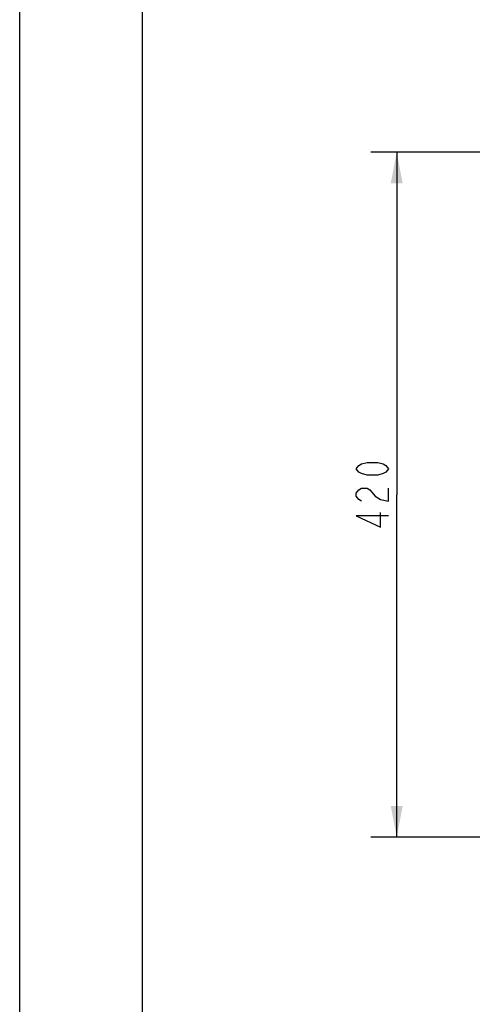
# Model space of a CAD drawing. Header units: inches. Extents: x 0 to 82.7, y 0 to 58.5.
# Tile 2 of 89: x 0 to 10.9, y 14.6 to 38.4. Entities that reach past the tile are written whole.
import ezdxf

# ---------------------------------------------------------------- set-up
doc = ezdxf.new("R2010")
doc.units = ezdxf.units.IN
doc.header["$LTSCALE"] = 4.547244
doc.header["$MEASUREMENT"] = 0
doc.layers.get('0').update_dxf_attribs({"linetype": 'CONTINUOUS'})
doc.styles.get("Standard").update_dxf_attribs({"font": 'txt', "width": 0.8})
doc.dimstyles.new('DIMSTYLE_1', dxfattribs={"dimtxt": 0.78125, "dimasz": 0.75, "dimexe": 0.18, "dimexo": 0.0625, "dimgap": 0.09, "dimtad": 1, "dimdec": 1, "dimzin": 4, "dimdsep": 46, "dimtxsty": 'STANDARD', "dimblk": '_FILLED', "dimblk1": '_FILLED', "dimblk2": '_FILLED', "dimcen": 0.09, "dimadec": 0, "dimazin": 0, "dimtfac": 1, "dimtdec": 1, "dimtofl": 0, "dimtmove": 0, "dimatfit": 3, "dimldrblk": '_FILLED', "dimfxl": 1, "dimtolj": 1, "dimtzin": 4, "dimarcsym": 0})

# ---------------------------------------------------------------- blocks, each defined once
blk = doc.blocks.new('_FILLED')
at = {"color": 0, "linetype": 'BYBLOCK'}
blk.add_solid([(0, 0), (-1, 0.193), (-1, -0.193)], dxfattribs=at)
blk = doc.blocks.new('*D13')
at = {"color": 7, "linetype": 'CONTINUOUS'}
for p, q in [((11.309, 35.215), (8.478, 35.215)), ((9.103, 35.215), (9.103, 26.947)), ((9.103, 18.679), (9.103, 26.947)), ((11.17, 18.679), (8.478, 18.679))]:
    blk.add_line(p, q, dxfattribs=at)
at = {"color": 7, "linetype": 'CONTINUOUS', "xscale": 0.75, "yscale": 0.75, "zscale": 0.75}
for p, rotation in [((9.103, 35.215), 90), ((9.103, 18.679), 270)]:
    blk.add_blockref('_FILLED', p, dxfattribs=dict(at, rotation=rotation))

msp = doc.modelspace()

# ---------------------------------------------------------------- linework, layer by layer
at = {"color": 7, "linetype": 'CONTINUOUS'}
for p, q in [((0, 0), (0, 58.465)), ((2.953, 56.004), (2.953, 2.461))]:
    msp.add_line(p, q, dxfattribs=at)
for points in [[(8.907, 27.572), (8.842, 27.494), (8.777, 27.455), (8.647, 27.416), (8.387, 27.416), (8.256, 27.455), (8.191, 27.494), (8.126, 27.572), (8.191, 27.65), (8.256, 27.689), (8.387, 27.728), (8.647, 27.728), (8.777, 27.689), (8.842, 27.65), (8.907, 27.572)], [(8.256, 26.791), (8.191, 26.83), (8.126, 26.908), (8.126, 26.986), (8.191, 27.064), (8.256, 27.103), (8.387, 27.103), (8.452, 27.064), (8.582, 26.908)], [(8.582, 26.908), (8.712, 26.83), (8.907, 26.791), (8.907, 27.103)], [(8.907, 26.439), (8.126, 26.439), (8.712, 26.166), (8.712, 26.517)]]:
    msp.add_lwpolyline(points, dxfattribs=at)

# ---------------------------------------------------------------- dimensions: what is measured, and where the dimension line sits
dim = msp.add_linear_dim(base=(9.103, 18.679), p1=(11.309, 35.215), p2=(11.17, 18.679), angle=270, dimstyle='DIMSTYLE_1', dxfattribs=at)
dim.commit()
dim.dimension.update_dxf_attribs({"geometry": '*D13', "text_midpoint": (8.907, 26.009), "dimtype": 160})

doc.saveas('drawing.dxf')
